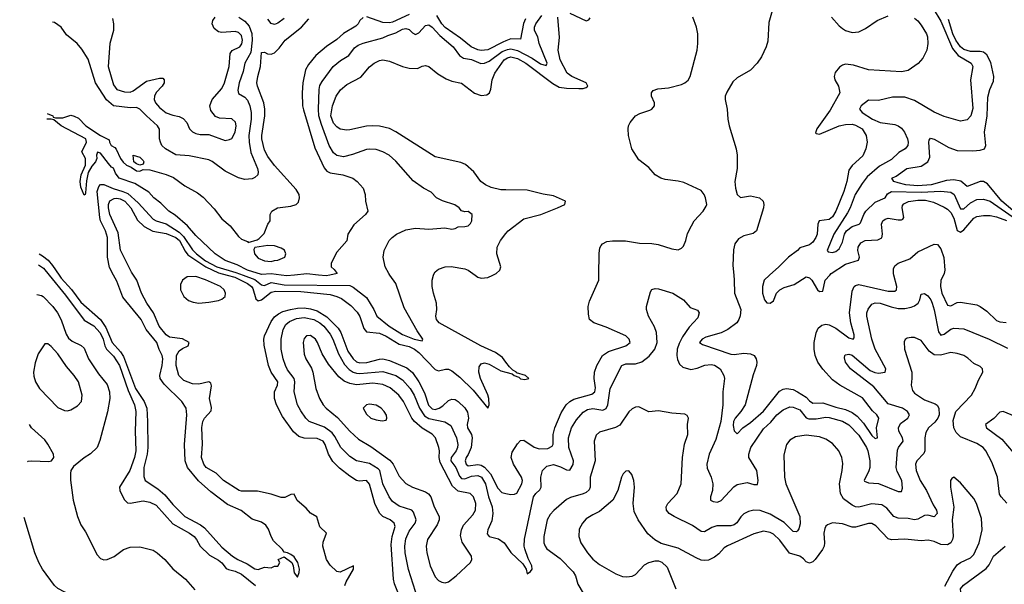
# Model space of a CAD drawing. Header units: inches. Extents: x 1682530 to 1839546, y 640742 to 791647.
# Tile 228 of 256: x 1687038 to 1693037, y 738118 to 741555. Entities that reach past the tile are written whole.
import ezdxf

# ---------------------------------------------------------------- set-up
doc = ezdxf.new("R2010")
doc.units = ezdxf.units.IN
doc.header["$MEASUREMENT"] = 0
for name, color, linetype in [('B6783', 7, 'Continuous'), ('B6784', 7, 'Continuous'), ('B6793', 7, 'Continuous'), ('B6794', 7, 'Continuous')]:
    doc.layers.add(name, color=color, linetype=linetype)

msp = doc.modelspace()

# ---------------------------------------------------------------- linework, layer by layer
at = {"layer": 'B6783', "color": 5}
for points, elevation in [([(1687216.5, 740000), (1687317.3, 739877.3), (1687430, 739725.8), (1687490, 739691.2), (1687528.7, 739648.7), (1687547, 739610), (1687555.7, 739570), (1687566.3, 739550), (1687610, 739506.7), (1687645.2, 739450), (1687698.7, 739298.7), (1687737.9, 739210), (1687744.9, 739170), (1687740.5, 739050), (1687746.2, 738930), (1687736.8, 738890), (1687708.1, 738811.9), (1687645.2, 738710), (1687647.9, 738690), (1687673.5, 738633.5), (1687694.9, 738614.9), (1687710, 738612.7), (1687790, 738625.9), (1687830, 738618.6), (1687870, 738600.5), (1687970, 738486.4), (1688072.5, 738430), (1688099.8, 738410), (1688115.9, 738390), (1688136.8, 738350), (1688194.9, 738294.9), (1688250, 738264.3), (1688268.9, 738248.9), (1688295.3, 738215.3), (1688310, 738207.4), (1688350, 738198.2), (1688390, 738178.9), (1688474.5, 738110)], 580), ([(1687277.8, 740000), (1687290, 739982.2), (1687353.7, 739913.7), (1687410, 739836.3), (1687530.3, 739730.3), (1687562.4, 739682.4), (1687600.6, 739590), (1687652.7, 739532.7), (1687670, 739505.4), (1687744.1, 739310), (1687796.2, 739230), (1687811.5, 739190), (1687817.1, 739110), (1687818.1, 738950), (1687814, 738910), (1687793.7, 738830), (1687793.8, 738773.8), (1687802, 738750), (1687878.5, 738698.5), (1687922.6, 738662.6), (1687970, 738603.4), (1688044, 738530), (1688139.5, 738479.5), (1688162.8, 738462.8), (1688270, 738343.7), (1688335.1, 738290), (1688366.6, 738270), (1688423.1, 738243.1), (1688470, 738213.2), (1688490.8, 738209.2), (1688530, 738222), (1688570, 738218), (1688590, 738228), (1688610, 738228.7), (1688622, 738250), (1688612, 738270), (1688650, 738285.2), (1688696, 738250), (1688703.6, 738230), (1688710, 738188), (1688730, 738162), (1688740.7, 738190), (1688742, 738210), (1688731.8, 738250), (1688720.4, 738270), (1688710, 738284.9), (1688690, 738299.3), (1688670, 738310.4), (1688650, 738314), (1688639.3, 738330), (1688583.7, 738383.7), (1688569.1, 738409.1), (1688554, 738454), (1688537.3, 738477.3), (1688510, 738495.5), (1688453.7, 738513.7), (1688386.5, 738566.5), (1688303.7, 738603.7), (1688201.6, 738681.6), (1688128.1, 738748.1), (1688060.5, 738830), (1688046.6, 738870), (1688042, 738970), (1688056.2, 739150), (1688051.9, 739190), (1688025.5, 739230), (1687917.1, 739337.1), (1687894.2, 739370), (1687890.6, 739390), (1687906.6, 739450), (1687909.3, 739490), (1687905.6, 739510), (1687887, 739547), (1687872.8, 739590), (1687809.2, 739669.2), (1687778.7, 739730), (1687667, 739867), (1687630, 739962.9), (1687610.2, 740000)], 560), ([(1689018, 738110), (1689026.5, 738133.5), (1689070.9, 738210), (1689072, 738230), (1688990, 738192.6), (1688970, 738196.4), (1688930, 738235.4), (1688906.5, 738270), (1688884.8, 738350), (1688886.2, 738373.8), (1688907.4, 738430), (1688867.2, 738467.2), (1688848.2, 738528.2), (1688810, 738550.2), (1688782.4, 738582.3), (1688727.8, 738627.8), (1688710, 738666.4), (1688690, 738665.6), (1688653.1, 738646.9), (1688630, 738646.2), (1688570, 738666), (1688485.6, 738685.6), (1688390, 738686), (1688375.5, 738690), (1688279.1, 738750), (1688234.2, 738794.2), (1688174.4, 738830), (1688159, 738850), (1688145, 738890), (1688150.9, 738970.9), (1688146.7, 739073.3), (1688152.6, 739110), (1688163.2, 739130), (1688204.9, 739175.1), (1688206, 739194), (1688193.4, 739250), (1688205.5, 739325.5), (1688201.6, 739341.6), (1688190, 739351.1), (1688130, 739337.4), (1688090, 739337.8), (1688038.7, 739358.7), (1688006.8, 739390), (1687990.5, 739450.5), (1687994, 739510), (1688010, 739539.5), (1688030, 739554.5), (1688063.7, 739570), (1688070.3, 739590), (1688030, 739613.1), (1687950, 739622), (1687930, 739636.3), (1687887.5, 739690), (1687853.5, 739770), (1687811.8, 739830), (1687779.8, 739890), (1687752.1, 739970), (1687731.2, 740000)], 580), ([(1688302.6, 740000), (1688347.9, 739987.9), (1688425.5, 739950), (1688450.2, 739930.2), (1688457.9, 739917.9), (1688476.1, 739856.1), (1688490, 739843.2), (1688510, 739849.9), (1688570, 739896.8), (1688597.6, 739902.4), (1688750, 739900.5), (1688930, 739881.5), (1688970.7, 739870.7), (1688997.5, 739857.5), (1689055.6, 739815.6), (1689094.8, 739774.8), (1689110, 739748.6), (1689135.1, 739675.1), (1689150, 739654), (1689230, 739647.7), (1689270, 739629.6), (1689350, 739579.9), (1689410, 739564.8), (1689443.2, 739550), (1689470, 739528.3), (1689570, 739425.8), (1689590, 739417.5), (1689631.6, 739428.4), (1689650, 739426.8), (1689670, 739417.2), (1689719.1, 739379.1), (1689800.8, 739300.8), (1689890.2, 739189.8), (1689898.4, 739210), (1689896.3, 739250), (1689890, 739272.5), (1689844.3, 739370), (1689835.7, 739410), (1689837.1, 739442.9), (1689850, 739460.5), (1689870, 739465.3), (1689898.4, 739458.4), (1689970, 739418.1), (1690000, 739409.7)], 580), ([(1688398.6, 740000), (1688470, 739974.2), (1688510, 739940.6), (1688519.2, 739939.2), (1688530, 739937.8), (1688570, 739956.3), (1688650, 739941.9), (1689050, 739936.9), (1689070, 739926.7), (1689150, 739863.8), (1689195.4, 739790), (1689214, 739750), (1689289.2, 739690), (1689370, 739638.2), (1689440.4, 739610), (1689490, 739599.3), (1689494.6, 739610), (1689460.1, 739660.1), (1689380.8, 739800.8), (1689330, 739948.4), (1689293.5, 740000)], 560), ([(1688711.1, 740000), (1688664.4, 739995.6), (1688629.8, 740000)], 540), ([(1688926.4, 740000), (1688904.8, 739995.2), (1688857.8, 740000)], 540), ([(1690000, 739470.5), (1689978.6, 739498.6), (1689936, 739530), (1689846.9, 739570), (1689592.7, 739710), (1689577.6, 739730), (1689572.4, 739750), (1689579.5, 739790), (1689578, 739830), (1689558, 739890), (1689550.3, 739930), (1689550.3, 739969.7), (1689558.5, 740000)], 580), ([(1689813, 740000), (1689830, 739988.2), (1689850, 739982.3), (1689890, 739985.8), (1689919.5, 740000)], 580), ([(1687142.9, 739882.1), (1687170, 739876.6), (1687180.5, 739870), (1687239.1, 739810), (1687268.1, 739770), (1687290, 739729), (1687320.5, 739640.5), (1687335.9, 739615.9), (1687357.9, 739597.9), (1687412.6, 739572.6), (1687430, 739556), (1687456.6, 739490), (1687518.6, 739398.6), (1687570, 739334.4), (1687585.9, 739290), (1687586.7, 739250), (1687571.8, 739168.2), (1687526.6, 738993.4), (1687510, 738950.5), (1687470, 738912.4), (1687431.2, 738888.8), (1687365.2, 738834.8), (1687350, 738810.7), (1687347.2, 738792.8), (1687348, 738752), (1687363.9, 738630), (1687389.3, 738530), (1687410, 738481), (1687437.9, 738437.9), (1687510, 738297.4), (1687530, 738274.5), (1687550, 738268.1), (1687570, 738269), (1687613.6, 738286.4), (1687670, 738330.8), (1687710, 738345), (1687770, 738346.1), (1687850, 738325.4), (1687875, 738310), (1687921.3, 738270), (1687971.3, 738211.3), (1688047.7, 738150), (1688105, 738085)], 620), ([(1689374.6, 737990), (1689321.5, 738121.5), (1689315.1, 738150), (1689300.4, 738359.6), (1689306.5, 738410), (1689324.5, 738470), (1689319.2, 738490), (1689294.5, 738510), (1689250.8, 738530.8), (1689230, 738550.2), (1689201.1, 738610), (1689170, 738727.2), (1689150.1, 738750.1), (1689105.2, 738745.2), (1689090, 738749.3), (1689050, 738776.8), (1688986, 738826), (1688945.5, 738865.5), (1688918.2, 738910), (1688899.3, 738970), (1688887.3, 738990), (1688850, 739005.9), (1688770, 739007.4), (1688738.6, 739018.6), (1688706.7, 739046.7), (1688639.3, 739139.3), (1688602.7, 739210), (1688589.3, 739250), (1688590.7, 739290), (1688608.9, 739330), (1688609.5, 739350), (1688570.6, 739410), (1688552.7, 739450), (1688526.7, 739573.3), (1688525, 739610), (1688529.5, 739630), (1688570, 739717.7), (1688590, 739745.6), (1688614.9, 739765.1), (1688641.8, 739778.2), (1688688.4, 739791.7), (1688730, 739799.5), (1688770, 739800.9), (1688810, 739795.2), (1688850, 739782.6), (1688910, 739746.1), (1688977.3, 739677.3), (1688994.6, 739650), (1689037.8, 739537.8), (1689069.1, 739490), (1689090, 739472.7), (1689110, 739466.1), (1689151.8, 739468.2), (1689230, 739489.6), (1689250, 739490.7), (1689290, 739480.7), (1689395.8, 739435.8), (1689430, 739406.7), (1689470, 739349.9), (1689503.6, 739283.6), (1689529.3, 739209.3), (1689550, 739185.6), (1689570, 739183), (1689593.2, 739190), (1689615.8, 739204.2), (1689650, 739236.8), (1689670, 739246.1), (1689690, 739243), (1689710, 739231.8), (1689750, 739191.9), (1689765.8, 739165.8), (1689772.1, 739130), (1689764.3, 739090), (1689766.7, 739070), (1689790.5, 739030.5), (1689794.5, 739010), (1689787.9, 738950), (1689770.9, 738909.1), (1689757.4, 738890), (1689751.7, 738870), (1689757.8, 738850), (1689770, 738839.9), (1689830, 738847.1), (1689850, 738843.3), (1689870, 738831.5), (1689906.7, 738790), (1689950, 738703.2), (1689976, 738676), (1690000, 738671)], 620), ([(1689463.9, 738030), (1689407.3, 738207.3), (1689386.5, 738310), (1689383.7, 738350), (1689390, 738395.4), (1689410, 738441.8), (1689447.2, 738490), (1689453.2, 738510), (1689437.2, 738557.2), (1689426.4, 738570), (1689350, 738593.6), (1689310, 738622), (1689289.5, 738650), (1689251.1, 738730), (1689231.6, 738810), (1689221.7, 738821.7), (1689170, 738852.5), (1689090.3, 738870), (1689050, 738895.4), (1688994.2, 738950), (1688958.2, 739018.2), (1688941.2, 739041.2), (1688894.2, 739074.2), (1688801.6, 739110), (1688780.9, 739130), (1688750, 739173.8), (1688730.8, 739210), (1688709.5, 739290), (1688713.9, 739350), (1688709.6, 739370), (1688670, 739424.3), (1688656.9, 739450), (1688643.1, 739490), (1688631.6, 739550), (1688631.5, 739610), (1688643.8, 739670), (1688660.2, 739699.8), (1688681.6, 739718.4), (1688724, 739736), (1688770, 739742.1), (1688829.8, 739730), (1688866.6, 739710), (1688890.7, 739690), (1688930, 739640.8), (1688946.3, 739610), (1688980.1, 739520.1), (1689016.5, 739456.5), (1689045.1, 739425.1), (1689070, 739410), (1689090, 739403.9), (1689110, 739401.9), (1689250, 739413.8), (1689330, 739389.1), (1689370, 739362), (1689417.5, 739310), (1689440.7, 739270), (1689473.1, 739190), (1689503.8, 739143.8), (1689530, 739127.3), (1689627, 739107), (1689664.5, 739084.5), (1689699.9, 739010), (1689707.8, 738970), (1689705.3, 738950), (1689696.1, 738930), (1689666.7, 738890), (1689665.2, 738870), (1689696, 738830), (1689716.8, 738776.8), (1689730, 738762.2), (1689750, 738759.7), (1689790, 738776.4), (1689830, 738780.9), (1689852.2, 738770), (1689876.5, 738730), (1689893.5, 738650), (1689915.9, 738590), (1689921.3, 738550), (1689914.8, 738505.2), (1689889.3, 738450), (1689885.4, 738425.4), (1689898.9, 738410), (1689955.7, 738395.7), (1689990, 738370.6), (1690000, 738355.7)], 640), ([(1687085.2, 738864.5), (1687090, 738867.1), (1687110, 738870.5), (1687214.8, 738865.2), (1687230.7, 738870), (1687246, 738890), (1687243.7, 738910), (1687210, 738970.4), (1687190, 738997.6), (1687110, 739070.4), (1687098.1, 739091.3)], 620), ([(1687037.7, 738026.2), (1687047.4, 738032.6), (1687070, 738035.6), (1687091, 738031), (1687150, 737996), (1687210, 737969.9), (1687242.3, 737942.3), (1687290, 737886.3), (1687330, 737861.1), (1687390, 737846.9), (1687430, 737848), (1687524.8, 737875.2), (1687551.7, 737888.3), (1687555.5, 737910), (1687539.3, 737930), (1687424.6, 737984.6), (1687376.9, 738016.9), (1687313.7, 738070), (1687270, 738093), (1687250.2, 738110), (1687177.7, 738210), (1687153.7, 738250), (1687129.3, 738310), (1687066, 738524.6)], 620)]:
    msp.add_lwpolyline(points, dxfattribs=dict(at, elevation=elevation))
for points, elevation in [([(1688110, 739991.5), (1688059.1, 739990), (1688029, 739970), (1688017.6, 739942.4), (1688017.5, 739910), (1688037.8, 739870), (1688066.5, 739846.5), (1688095.2, 739835.2), (1688130, 739830.1), (1688190, 739834.6), (1688250, 739845.4), (1688270, 739853.2), (1688290, 739871), (1688292.3, 739890), (1688283.4, 739910), (1688261.7, 739930), (1688170, 739971.9)], 620), ([(1688810, 739632.7), (1688786, 739630), (1688770, 739614), (1688763.9, 739590), (1688770, 739518.8), (1688780.7, 739490), (1688814.8, 739434.8), (1688824.7, 739410), (1688842.2, 739310), (1688864.3, 739250), (1688887.5, 739210), (1688905.4, 739190), (1688974, 739134), (1689050, 739050.2), (1689102.1, 739002.1), (1689176.8, 738956.8), (1689292.8, 738872.8), (1689313.2, 738850), (1689350, 738775.6), (1689390, 738732.4), (1689430, 738710.2), (1689510, 738680.9), (1689528.6, 738668.6), (1689543, 738650), (1689562.9, 738590), (1689593.2, 738530), (1689593.2, 738510), (1689580.4, 738479.6), (1689522.3, 738390), (1689513.7, 738350), (1689518, 738310), (1689538.4, 738230), (1689570, 738163.1), (1689590, 738141.1), (1689610, 738130.3), (1689630, 738127.4), (1689650, 738133.1), (1689697.4, 738170), (1689784.5, 738250), (1689792.3, 738270), (1689789.6, 738290), (1689734.2, 738374.2), (1689724.4, 738415.6), (1689728.9, 738450), (1689741.6, 738478.4), (1689798.4, 738541.6), (1689815.3, 738570), (1689816.3, 738610), (1689803.1, 738650), (1689782.9, 738670), (1689710, 738685.5), (1689675.6, 738715.6), (1689599, 738859), (1689593.3, 738890), (1689595.8, 738930), (1689592.4, 738950), (1689571.9, 739010), (1689551.7, 739031.7), (1689490, 739068.4), (1689442.5, 739110), (1689427, 739130), (1689377.1, 739230), (1689347.1, 739270), (1689294.1, 739314.1), (1689250, 739333.5), (1689190, 739341.8), (1689090, 739333.3), (1689050, 739340.4), (1689014.9, 739354.9), (1688981.5, 739381.5), (1688918.5, 739458.5), (1688881.4, 739521.4), (1688852.9, 739590), (1688839.8, 739610)], 660), ([(1687190, 739582), (1687150, 739521.2), (1687132.8, 739467.3), (1687122.2, 739410), (1687124.2, 739384.2), (1687134, 739350), (1687157.4, 739310), (1687270, 739194), (1687310, 739175.3), (1687330, 739173.7), (1687350, 739179.5), (1687390, 739204.4), (1687413.3, 739230), (1687418.3, 739270), (1687395.3, 739350), (1687370, 739389.6), (1687323.2, 739443.2), (1687270, 739520.7), (1687230, 739566), (1687210, 739581.2)], 640), ([(1689170, 739213.7), (1689151.3, 739210), (1689130.7, 739190), (1689150, 739153.4), (1689177.3, 739130), (1689210, 739118.7), (1689246.3, 739113.7), (1689270, 739118), (1689274, 739130), (1689271.6, 739148.4), (1689258.7, 739170), (1689240.5, 739190), (1689210, 739209.6)], 680)]:
    msp.add_lwpolyline(points, close=True, dxfattribs=dict(at, elevation=elevation))
at = {"layer": 'B6784', "color": 5}
for points, elevation in [([(1687205.3, 740983.7), (1687238.8, 740970), (1687241.4, 740961.4), (1687256.8, 740956.8), (1687301.3, 740958.7), (1687350, 740973.4), (1687370, 740967.4), (1687395.3, 740955.2), (1687441.6, 740910), (1687530, 740850.6), (1687583.6, 740823.6), (1687584, 740810), (1687594.8, 740790), (1687617.3, 740777.3), (1687626.4, 740766.4), (1687652, 740710), (1687667.7, 740687.7), (1687689.4, 740669.4), (1687717.2, 740657.2), (1687750, 740634.9), (1687770, 740633.4), (1687790, 740643.8), (1687830, 740640.2), (1687930, 740611.9), (1687974, 740594), (1688044.5, 740544.5), (1688121.5, 740501.5), (1688155.2, 740475.2), (1688222.8, 740402.8), (1688270, 740343.6), (1688320.6, 740300.6), (1688370, 740235.8), (1688390, 740218.7), (1688425.2, 740205.2), (1688430, 740198), (1688484.7, 740215.3), (1688497.7, 740222.3), (1688526.7, 740253.3), (1688549.6, 740310.4), (1688564, 740330), (1688564, 740370), (1688574, 740390), (1688608.7, 740410), (1688690, 740420.2), (1688722, 740430), (1688736.6, 740443.4), (1688743.5, 740470), (1688740.6, 740490), (1688722.4, 740522.4), (1688590, 740667.8), (1688550, 740721.6), (1688530, 740761.2), (1688512.6, 740830), (1688512.2, 740850), (1688530.6, 740969.4), (1688531.3, 741010), (1688524.2, 741050), (1688485.6, 741150), (1688482.2, 741170), (1688488, 741210), (1688504.7, 741270), (1688510, 741354.4), (1688530, 741357.2), (1688547.9, 741347.9), (1688570, 741344.6), (1688590, 741353.5), (1688618.9, 741381.1), (1688656.1, 741430), (1688754.8, 741510), (1688799.2, 741560.8)], 540), ([(1688372.4, 741570), (1688410, 741547.1), (1688436.6, 741516.6), (1688451.8, 741471.8), (1688453.8, 741430), (1688445.5, 741354.5), (1688409.6, 741290.4), (1688400.3, 741239.7), (1688374.4, 741170), (1688366.5, 741126.5), (1688370, 741106.4), (1688410, 741082.8), (1688425.7, 741065.6), (1688439.3, 741030), (1688447.7, 740990), (1688448.3, 740950), (1688433.6, 740850), (1688434.9, 740810), (1688445.9, 740745.9), (1688486.4, 740650), (1688491.4, 740628.6), (1688488.3, 740610), (1688470, 740594), (1688453.4, 740586.6), (1688410, 740582.3), (1688370, 740591.6), (1688290, 740633.3), (1688210, 740692.6), (1688190, 740701.9), (1688070, 740725.8), (1687990, 740732.2), (1687927.1, 740770), (1687904.3, 740790), (1687894.9, 740810), (1687890.5, 740830), (1687889.6, 740889.6), (1687878, 740910), (1687809.4, 740969.4), (1687770, 741011), (1687750, 741020.1), (1687710, 741018.7), (1687610, 741030.9), (1687566.7, 741066.7), (1687500.5, 741170), (1687454.7, 741314.7), (1687415.6, 741375.6), (1687387.6, 741410), (1687323.7, 741463.7), (1687290, 741510.2), (1687250, 741537.8), (1687236.9, 741540.8)], 560), ([(1687603.3, 741563.3), (1687610.1, 741530), (1687609.1, 741490), (1687586.7, 741410), (1687576, 741270), (1687610, 741159.3), (1687630, 741130.3), (1687675.5, 741115.5), (1687710, 741114.8), (1687730, 741122.9), (1687810, 741180.4), (1687890, 741199.7), (1687910, 741198.7), (1687918.7, 741190), (1687917.8, 741170), (1687906.7, 741150), (1687870, 741111.8), (1687859.5, 741090), (1687857.9, 741070), (1687864.6, 741050), (1687890, 741019.7), (1687930, 740988.8), (1687970, 740973.4), (1688010, 740965.2), (1688033.9, 740953.9), (1688055.8, 740930), (1688073, 740890), (1688090, 740873), (1688110, 740862.4), (1688137, 740857), (1688190, 740855.3), (1688290, 740819.5), (1688315.2, 740824.8), (1688330, 740832.7), (1688350, 740870.6), (1688357.3, 740910), (1688352.3, 740932.3), (1688330, 740951.6), (1688254.9, 740954.9), (1688230, 740966), (1688203.3, 741003.3), (1688196.8, 741030), (1688210.8, 741070), (1688270, 741137.2), (1688285.6, 741170), (1688314.8, 741270), (1688319.1, 741350), (1688333, 741367), (1688378.3, 741390), (1688391.2, 741408.8), (1688395.6, 741430), (1688390, 741458.7), (1688370, 741477.7), (1688350, 741482.4), (1688270, 741477.8), (1688250, 741481.6), (1688222.5, 741502.5), (1688209.9, 741530), (1688214.3, 741550), (1688228.7, 741570)], 580), ([(1688650, 741561.6), (1688610, 741534.7), (1688590, 741526.7), (1688570, 741532.6), (1688550, 741558.5)], 560), ([(1689130, 741568.2), (1689109.5, 741550.5), (1689100.1, 741530), (1689085.3, 741514.7), (1689010, 741471), (1688970, 741434.9), (1688907.7, 741392.3), (1688842.2, 741337.8), (1688797.7, 741282.3), (1688779.4, 741250), (1688763.5, 741170), (1688759.3, 741110), (1688761.3, 741030), (1688766, 741006), (1688835.2, 740775.2), (1688893, 740653), (1688910, 740632.1), (1688930, 740622.7), (1689006, 740610), (1689066.8, 740590), (1689094, 740570), (1689130.4, 740530.4), (1689142.8, 740490), (1689144.7, 740450), (1689158, 740390), (1689144.7, 740370), (1689074.4, 740305.6), (1689038, 740250), (1689030, 740208), (1688970, 740139), (1688944, 740090), (1688934.8, 740070), (1688934.8, 740050), (1688954, 740034), (1688972, 740010), (1688926.4, 740000)], 540), ([(1689410, 741586.9), (1689310, 741540.5), (1689290, 741535.2), (1689250, 741537.9), (1689151.8, 741571.8)], 540), ([(1690000, 741426.3), (1689980.9, 741419.1), (1689890, 741372.6), (1689850, 741367.7), (1689830, 741372.2), (1689788.7, 741390), (1689723.4, 741443.4), (1689630, 741507.6), (1689610.5, 741530), (1689580, 741580)], 540), ([(1689293.5, 740000), (1689286.4, 740010), (1689264.3, 740050), (1689252.1, 740110), (1689258.5, 740150), (1689289.5, 740210), (1689306.6, 740230), (1689334, 740250), (1689390, 740276.7), (1689450, 740286.2), (1689530, 740280.5), (1689627.7, 740287.7), (1689670, 740280.5), (1689690, 740283.7), (1689710, 740293.3), (1689750, 740295.3), (1689770, 740301), (1689785.1, 740314.9), (1689792, 740330), (1689794.4, 740370), (1689770, 740387.2), (1689750, 740386.3), (1689730, 740392), (1689714.6, 740410), (1689688.1, 740428.1), (1689613.3, 740453.3), (1689577.8, 740470), (1689545.6, 740505.6), (1689498, 740530), (1689434.1, 740574.1), (1689330, 740694.9), (1689288.2, 740730), (1689250, 740750.2), (1689210, 740764.4), (1689167.1, 740767.1), (1689150, 740765), (1689066.2, 740733.8), (1689010, 740721.2), (1688970, 740728.2), (1688950, 740743.8), (1688923.1, 740790), (1688876.4, 740916.4), (1688861.3, 740970), (1688857.7, 741010), (1688861.5, 741130), (1688866.4, 741153.6), (1688880.3, 741179.7), (1688948.4, 741270), (1688993.2, 741306.8), (1689043.3, 741336.7), (1689077.1, 741382.9), (1689099.6, 741400.4), (1689130, 741412.7), (1689250, 741444.1), (1689280.3, 741459.7), (1689330, 741474.5), (1689370, 741496.7), (1689390, 741501.5), (1689410, 741495.1), (1689430, 741474.3), (1689450, 741464.7), (1689470, 741475.7), (1689510, 741519.5), (1689530, 741524.3), (1689550, 741510.4), (1689598.5, 741458.5), (1689677.9, 741390), (1689717, 741337), (1689740.9, 741320.9), (1689790, 741312.4), (1689848.3, 741288.3), (1689870, 741290.6), (1689897.1, 741302.9), (1689978, 741362), (1690000, 741370.6)], 560), ([(1690000, 740519.7), (1689970, 740520.2), (1689910, 740534.3), (1689876.3, 740550), (1689847.7, 740570), (1689804.9, 740630), (1689754.2, 740674.2), (1689725.5, 740685.5), (1689570, 740720.8), (1689330, 740873.2), (1689290, 740892.3), (1689230, 740906.1), (1689190, 740909.5), (1689150, 740906), (1689050, 740884.6), (1689030, 740882.7), (1688990, 740889.2), (1688970, 740902.6), (1688950, 740926.2), (1688933.1, 740970), (1688943, 741030), (1688966, 741090), (1688991.5, 741128.5), (1689030, 741160.2), (1689115.3, 741204.7), (1689170, 741267.7), (1689198.3, 741290), (1689230, 741306.2), (1689250, 741310.7), (1689290, 741303.5), (1689370, 741269.8), (1689410, 741259.3), (1689462.3, 741257.7), (1689490, 741271.6), (1689510, 741275.6), (1689530, 741269.6), (1689585.9, 741225.9), (1689635.3, 741195.3), (1689670, 741181), (1689730, 741168), (1689808.3, 741108.3), (1689850, 741093.2), (1689883, 741097), (1689899.1, 741110), (1689907.6, 741132.4), (1689916.6, 741190), (1689931.8, 741230), (1689990, 741309.9), (1690000, 741316.4)], 580), ([(1688629.8, 740000), (1688570, 740007.6), (1688510, 740003.8), (1688425.2, 740030), (1688363.7, 740063.7), (1688289.7, 740090), (1688227.8, 740130), (1688110, 740240.5), (1688059.9, 740299.9), (1687984.2, 740364.2), (1687946, 740390), (1687897.8, 740437.8), (1687855.1, 740470), (1687825.1, 740505.1), (1687738.4, 740558.4), (1687644, 740590), (1687620.9, 740620.9), (1687610, 740652.3), (1687598, 740658), (1687578.9, 740678.9), (1687530, 740742.9), (1687511.3, 740748.7), (1687505.3, 740730), (1687507, 740710), (1687499.5, 740690), (1687477.2, 740662.8), (1687455, 740625), (1687444.8, 740575.2), (1687439, 740501), (1687436, 740490), (1687430, 740486.6), (1687410, 740535.3), (1687405.4, 740570), (1687411.6, 740610), (1687439.1, 740670), (1687438.9, 740710), (1687416.3, 740750), (1687443.9, 740810), (1687439.7, 740830), (1687289.8, 740909.8), (1687246, 740946), (1687229.7, 740949.7), (1687203.4, 740948.9)], 540), ([(1687610.2, 740000), (1687585.7, 740045.7), (1687572.3, 740110), (1687572.7, 740230), (1687559.9, 740270), (1687529.7, 740329.7), (1687525.2, 740350), (1687509.8, 740510), (1687520, 740540), (1687530, 740551.6), (1687550, 740551.9), (1687606.7, 740526.7), (1687665.2, 740510), (1687696.3, 740496.3), (1687760.4, 740440.4), (1687850, 740341.6), (1687870.2, 740330.2), (1687930, 740311.7), (1688010, 740261.7), (1688036.1, 740236.1), (1688090, 740154.7), (1688114.8, 740130), (1688170, 740087.7), (1688239.3, 740050), (1688355.6, 740015.6), (1688398.6, 740000)], 560), ([(1687731.2, 740000), (1687718.4, 740018.4), (1687651.5, 740151.5), (1687636.7, 740256.7), (1687587, 740370), (1687578.6, 740410), (1687579.3, 740430), (1687587.8, 740452.2), (1687612.6, 740467.4), (1687630, 740469), (1687650, 740464), (1687678.4, 740450), (1687715.1, 740410), (1687755.7, 740335.7), (1687795.8, 740295.8), (1687848.2, 740268.2), (1687930, 740252.9), (1687990, 740228.7), (1688010.8, 740210), (1688045.6, 740145.6), (1688063.1, 740123.1), (1688171.2, 740050), (1688250, 740014.1), (1688302.6, 740000)], 580), ([(1689919.5, 740000), (1689940.4, 740010), (1689962.4, 740030), (1689968.5, 740050), (1689945.3, 740130), (1689946.7, 740170), (1689967.6, 740210), (1690000, 740252.6)], 580), ([(1687156.9, 740129.3), (1687176.9, 740116.9), (1687210.3, 740090.3), (1687238, 740058), (1687277.8, 740000)], 560), ([(1687153.1, 740062.6), (1687182, 740042), (1687216.5, 740000)], 580), ([(1689558.5, 740000), (1689558.9, 740001.1), (1689570, 740020.9), (1689590, 740035.6), (1689630.2, 740049.8), (1689667, 740053), (1689750, 740038.9), (1689770, 740029.8), (1689813, 740000)], 580), ([(1688857.8, 740000), (1688787.2, 740007.2), (1688711.1, 740000)], 540)]:
    msp.add_lwpolyline(points, dxfattribs=dict(at, elevation=elevation))
at = {"layer": 'B6784', "color": 5, "elevation": 540}
for points in [[(1687770, 740669.3), (1687750, 740677.2), (1687734, 740690), (1687729, 740731), (1687770, 740718.4), (1687790, 740698.8), (1687793.7, 740690), (1687790, 740675.3)], [(1688550, 740181.2), (1688470, 740168), (1688464.5, 740155.5), (1688468.5, 740130), (1688490, 740103.7), (1688530, 740086.3), (1688570, 740083.7), (1688590, 740088.7), (1688610, 740090.7), (1688653.2, 740110), (1688659, 740130), (1688652.1, 740152.1), (1688630, 740165.2), (1688590, 740179)]]:
    msp.add_lwpolyline(points, close=True, dxfattribs=at)
at = {"layer": 'B6793', "color": 5}
for points, elevation in [([(1690000, 738671), (1690030, 738664.7), (1690053.4, 738666.6), (1690066.1, 738673.9), (1690096.6, 738730), (1690101.9, 738750), (1690095.5, 738770), (1690046.1, 738850), (1690031.8, 738890), (1690037.4, 738922.6), (1690070, 738974), (1690090, 738994), (1690110, 738995.1), (1690172.8, 738952.8), (1690202, 738942), (1690254.9, 738945.1), (1690281.9, 738958.1), (1690289, 738971), (1690287.9, 739030), (1690297.7, 739070), (1690337.5, 739162.5), (1690368.1, 739210), (1690389.3, 739230.7), (1690414.7, 739245.3), (1690524.6, 739275.4), (1690541.4, 739290), (1690545.8, 739314.2), (1690537.7, 739370), (1690540.8, 739410), (1690554.6, 739450), (1690588.9, 739510), (1690624.6, 739535.4), (1690730.4, 739570), (1690756.9, 739590), (1690750.2, 739610), (1690730, 739630.2), (1690610, 739684.3), (1690535.5, 739710), (1690510, 739731), (1690503, 739763), (1690501.5, 739810), (1690510, 739842.7), (1690566.3, 739970), (1690566.7, 740000)], 620), ([(1691388.5, 740000), (1691391.7, 739970), (1691393.1, 739890), (1691430.4, 739790), (1691428.2, 739751.8), (1691419.5, 739730), (1691406.3, 739710), (1691352.7, 739670), (1691310.9, 739649.1), (1691218.4, 739621.6), (1691196, 739610), (1691180.4, 739590), (1691196.9, 739576.9), (1691370, 739518.5), (1691390, 739516.1), (1691450, 739525.8), (1691490, 739520.9), (1691512.5, 739510), (1691525.2, 739490), (1691529.3, 739470), (1691526.9, 739450), (1691505.8, 739394.2), (1691457.3, 739210), (1691431.9, 739170), (1691397.4, 739130), (1691387.2, 739110), (1691384.6, 739084.6), (1691390, 739051.8), (1691410, 739035.1), (1691443.2, 739070), (1691490, 739102.8), (1691570, 739172.1), (1691667, 739293), (1691690, 739306.3), (1691710, 739310.3), (1691750, 739303.1), (1691777, 739290), (1691830, 739256.6), (1691850, 739234.5), (1691870, 739220.7), (1691930, 739222.1), (1692010, 739196), (1692070, 739182.1), (1692110, 739163.9), (1692140.7, 739140.7), (1692179.3, 739099.3), (1692230, 739023.9), (1692250, 739005.3), (1692264.9, 739010), (1692258.8, 739070), (1692273, 739130), (1692260.6, 739150), (1692234.5, 739174.5), (1692172.9, 739252.9), (1692034.2, 739330), (1691990, 739362.3), (1691930, 739426.9), (1691900.9, 739470), (1691884.2, 739510), (1691878.1, 739550), (1691878.5, 739590), (1691890.1, 739649.9), (1691903.4, 739676.6), (1691924.6, 739695.4), (1691950, 739701.6), (1691970, 739698.6), (1692010, 739677.6), (1692090, 739617.6), (1692114.9, 739610), (1692122.4, 739617.6), (1692122.9, 739637.1), (1692102.5, 739710), (1692093.3, 739770), (1692110, 739902.7), (1692121.7, 739930), (1692130, 739937), (1692150, 739942.3), (1692330, 739903.3), (1692370, 739901.7), (1692379.8, 739910), (1692381, 739930), (1692364.2, 740000)], 620), ([(1691607, 740000), (1691573.2, 739970), (1691562.9, 739930), (1691564, 739890), (1691575.3, 739850), (1691590, 739831.9), (1691610, 739828.9), (1691630, 739844.1), (1691648.9, 739890), (1691669.4, 739910.6), (1691695.7, 739924.3), (1691756.1, 739943.9), (1691830, 739990.3), (1691850, 739983.9), (1691863.2, 739970), (1691899.1, 739910), (1691910, 739900.8), (1691930, 739902), (1691945.9, 739970), (1691973.4, 740000)], 580), ([(1692666.1, 740000), (1692650.8, 739969.2), (1692647.2, 739930), (1692655.3, 739890), (1692690, 739818.2), (1692710, 739813.6), (1692750, 739832.9), (1692770, 739836.3), (1692870, 739818.7), (1692890, 739809.8), (1692930, 739781.1), (1692990, 739723.6), (1693010, 739715.9), (1693047.3, 739712.7)], 620), ([(1690000, 738355.7), (1690030, 738311.3), (1690102.8, 738242.8), (1690123, 738210), (1690130, 738181.2), (1690150, 738195.1), (1690159.5, 738210), (1690158.3, 738230), (1690134.7, 738274.7), (1690114.8, 738334.8), (1690110.9, 738350.9), (1690113.3, 738393.3), (1690167.3, 738650), (1690181.6, 738670), (1690207, 738693), (1690215.5, 738710), (1690212.5, 738770), (1690222.2, 738810), (1690250, 738836.5), (1690290, 738846.6), (1690333.4, 738833.4), (1690370, 738814.2), (1690390, 738813), (1690410, 738846.6), (1690412.4, 738870), (1690382.5, 738950), (1690381.6, 739010), (1690400.1, 739070), (1690430, 739119.4), (1690470, 739166.3), (1690498.1, 739181.9), (1690530, 739188.8), (1690590, 739178.9), (1690610, 739188), (1690621.2, 739210), (1690636.3, 739310), (1690707.2, 739450), (1690730, 739461.1), (1690790, 739460.6), (1690828.3, 739471.7), (1690873.4, 739506.6), (1690908.1, 739550), (1690922.4, 739590), (1690918.6, 739650), (1690905.3, 739685.3), (1690868.7, 739750), (1690857, 739790), (1690857, 739810), (1690881.7, 739898.3), (1690890, 739913.2), (1690910, 739918.4), (1690930, 739916.3), (1691017.2, 739890), (1691082.7, 739850), (1691123.6, 739803.6), (1691167, 739787), (1691178, 739770), (1691170, 739740.7), (1691116.8, 739683.2), (1691075.4, 739624.6), (1691055.3, 739584.7), (1691043.6, 739550), (1691041.2, 739510), (1691045.6, 739485.6), (1691058.3, 739458.3), (1691079, 739439), (1691126.7, 739426.7), (1691165.5, 739434.5), (1691212.7, 739452.7), (1691250, 739455.4), (1691270, 739451.4), (1691305.4, 739430), (1691328.7, 739390), (1691331.9, 739370), (1691322.6, 739290), (1691321.3, 739210), (1691309.4, 739110), (1691279.4, 739000.6), (1691237.5, 738910), (1691225, 738850), (1691225.8, 738825.8), (1691251.4, 738770), (1691260.2, 738730), (1691257.8, 738690), (1691245.6, 738650), (1691246.6, 738630), (1691262.1, 738622.1), (1691290, 738618.6), (1691312.2, 738627.8), (1691388.7, 738711.3), (1691410, 738725.5), (1691470, 738737.7), (1691510, 738726.4), (1691533.4, 738726.6), (1691538, 738750), (1691529.2, 738810), (1691480.2, 738890), (1691479.4, 738910), (1691491.5, 738950), (1691570, 739064.1), (1691614.6, 739105.4), (1691650, 739149.1), (1691690, 739181), (1691730, 739198), (1691750, 739197), (1691790, 739179.2), (1691830, 739131.5), (1691845.3, 739125.3), (1691890, 739125.1), (1691950, 739136.1), (1691970, 739133.7), (1692050, 739110.4), (1692090, 739088.7), (1692150, 739025.4), (1692197, 738950), (1692205, 738930), (1692217.6, 738870), (1692217.7, 738830), (1692211.7, 738808.3), (1692183.5, 738750), (1692185.6, 738745.6), (1692210, 738735.2), (1692270.9, 738730.9), (1692390, 738682.4), (1692410, 738682.9), (1692415.8, 738704.2), (1692412.5, 738750), (1692383.8, 738803.8), (1692376.9, 738830), (1692386.3, 738933.7), (1692392.1, 738950), (1692419.8, 738990), (1692417.1, 739010), (1692393.5, 739050), (1692391.9, 739070), (1692403.7, 739096.3), (1692448.2, 739130), (1692459.3, 739150), (1692447, 739170), (1692415.4, 739190), (1692330, 739216.8), (1692241, 739321), (1692100.3, 739430), (1692068.9, 739470), (1692062.9, 739497.1), (1692064.4, 739510), (1692070, 739515.1), (1692090, 739518.5), (1692110, 739513.7), (1692219.6, 739419.6), (1692247.2, 739407.2), (1692270, 739402.9), (1692311.5, 739408.5), (1692314.7, 739430), (1692249.6, 739550), (1692230.2, 739609.8), (1692199.8, 739750), (1692199.8, 739770), (1692206.7, 739793.3), (1692230, 739823.5), (1692250, 739832.5), (1692279.5, 739830), (1692346.4, 739806.4), (1692390, 739796.5), (1692430, 739797.4), (1692470, 739806.1), (1692490, 739813.4), (1692511, 739829), (1692522.2, 739850), (1692530, 739884), (1692550, 739888.2), (1692570, 739875.1), (1692590, 739849.8), (1692598.1, 739830), (1692610, 739789.6), (1692635.2, 739655.2), (1692650, 739634.6), (1692670, 739640.9), (1692710, 739672.1), (1692730, 739678), (1692790, 739673.8), (1692944.2, 739610), (1693055.9, 739555.9)], 640), ([(1693052.3, 738612.3), (1693016.7, 738650), (1693007.6, 738667.6), (1692994.7, 738770), (1692961.2, 738861.2), (1692925, 738930), (1692907.8, 738950), (1692870, 738975.4), (1692770, 739015.5), (1692742.5, 739042.5), (1692729.9, 739070), (1692725.1, 739114.9), (1692741.4, 739170), (1692836.8, 739270), (1692859.8, 739310), (1692879.1, 739360.9), (1692905.6, 739410), (1692904.5, 739430), (1692890, 739444.5), (1692850, 739463.1), (1692815, 739495), (1692789.6, 739510), (1692750, 739522.6), (1692710, 739528.3), (1692647.4, 739512.6), (1692610, 739514.5), (1692578.3, 739538.3), (1692530, 739602), (1692490, 739619.7), (1692470, 739621.1), (1692444.2, 739615.8), (1692432, 739608), (1692426, 739594), (1692427.9, 739550), (1692472.7, 739410), (1692474.2, 739370), (1692469.2, 739330), (1692477.4, 739297.4), (1692490, 739282), (1692550, 739241.5), (1692616.4, 739216.4), (1692628, 739208), (1692637.8, 739190), (1692639.7, 739150), (1692632.3, 739130), (1692614.3, 739105.7), (1692574.7, 739070), (1692558.1, 739041.9), (1692551.8, 739010), (1692552.1, 738930), (1692546.3, 738913.7), (1692503.9, 738870), (1692495.6, 738850), (1692500.6, 738810), (1692523.5, 738750), (1692563.3, 738690), (1692602.7, 738602.7), (1692624.1, 738570), (1692627.9, 738550), (1692610, 738529), (1692570, 738538), (1692550, 738537.5), (1692510, 738514.8), (1692490, 738511.3), (1692450, 738518.5), (1692390, 738520.7), (1692363.7, 738530), (1692321.9, 738581.9), (1692290, 738601.9), (1692230, 738608.6), (1692150, 738587.4), (1692130, 738589.2), (1692110, 738599.1), (1692057.9, 738637.9), (1692038.3, 738670), (1692032.6, 738730), (1692049.8, 738810), (1692053.2, 738853.2), (1692046.9, 738890), (1692027.8, 738930), (1691990, 738974.7), (1691950, 739002.3), (1691910, 739015.5), (1691830, 739026.4), (1691763.8, 739016.2), (1691730, 738996.2), (1691710, 738969.2), (1691692.8, 738907.2), (1691697.6, 738770), (1691704.7, 738730), (1691791.2, 738530), (1691793.3, 738486.7), (1691785.2, 738454.8), (1691777.1, 738442.9), (1691770, 738436.9), (1691750, 738440.3), (1691694.8, 738494.8), (1691610, 738544.6), (1691550, 738566.5), (1691510.9, 738569.1), (1691477.7, 738562.3), (1691450, 738546.8), (1691431.2, 738528.8), (1691406.7, 738493.3), (1691390, 738480.5), (1691370, 738475), (1691285.1, 738474.9), (1691255.3, 738464.7), (1691210, 738437.3), (1691190, 738439.8), (1691137.1, 738477.1), (1691025.7, 738530), (1690994, 738550), (1690977.7, 738570), (1690977.2, 738590), (1690987.4, 738610), (1691042.7, 738670), (1691067.8, 738730), (1691076.5, 738890), (1691088.9, 738971.1), (1691108.3, 739030), (1691107.1, 739090), (1691113, 739130), (1691105.4, 739145.4), (1691090, 739154), (1691010, 739160.7), (1690930, 739174.7), (1690870, 739167.8), (1690810, 739198.7), (1690790, 739195.6), (1690770, 739186), (1690750, 739167.8), (1690693.3, 739086.7), (1690667.7, 739072.3), (1690570, 739044.8), (1690550, 739025.6), (1690536.9, 738990), (1690544.3, 738870), (1690513.4, 738770), (1690512.6, 738710), (1690506.5, 738693.5), (1690490, 738677.9), (1690470, 738668.1), (1690394, 738646), (1690370, 738634.8), (1690292, 738568), (1690270, 738544), (1690252, 738510), (1690230.2, 738410), (1690232.1, 738370), (1690238.6, 738350), (1690250, 738334.6), (1690330, 738275.8), (1690410, 738193.2), (1690423.2, 738170), (1690438.3, 738118.3), (1690470, 738064.7)], 660), ([(1690000, 739409.7), (1690038.8, 739398.8), (1690049.7, 739390), (1690079.6, 739379.6), (1690090, 739369.4), (1690115, 739365), (1690140.7, 739370), (1690120.4, 739390), (1690064.6, 739404.6), (1690063.7, 739410), (1690042.2, 739422.2), (1690021.8, 739441.8), (1690000, 739470.5)], 580), ([(1693128, 739130), (1693029.7, 739170.3), (1693010, 739166), (1692972.4, 739127.6), (1692922.9, 739090), (1692928.2, 739070), (1693021.5, 739001.5), (1693090, 738920.7)], 640), ([(1692674.2, 738105.8), (1692722.9, 738197.1), (1692750, 738237.4), (1692770, 738251.6), (1692830, 738279.7), (1692850, 738300.2), (1692883.1, 738370), (1692901.8, 738450), (1692897.7, 738517.7), (1692867.1, 738610), (1692850, 738639.6), (1692770, 738736.2), (1692730, 738769.4), (1692717.5, 738762.5), (1692709.1, 738750.9), (1692708, 738710), (1692728.3, 738588.3), (1692718.8, 738510), (1692724.6, 738410), (1692721, 738390), (1692710.1, 738369.9), (1692690, 738358), (1692650, 738360.9), (1692610, 738378.8), (1692572.8, 738387.2), (1692530, 738382), (1692430, 738393.6), (1692348.6, 738388.6), (1692330, 738395.6), (1692254.3, 738474.3), (1692230, 738488.2), (1692209, 738489), (1692130, 738466), (1692110, 738465.3), (1692050, 738486.9), (1691990, 738492.8), (1691959, 738481), (1691948.6, 738471.4), (1691942.6, 738457.4), (1691936.8, 738430), (1691941, 738370), (1691938.5, 738350), (1691929.2, 738330.8), (1691885, 738270), (1691870, 738255), (1691850, 738245.8), (1691830, 738255.7), (1691813.8, 738273.8), (1691790, 738289.9), (1691728.4, 738308.4), (1691670, 738386.9), (1691630, 738422.4), (1691610, 738433.7), (1691570, 738441.5), (1691510, 738426.1), (1691350, 738353), (1691330, 738339.8), (1691296.4, 738303.6), (1691270, 738283.2), (1691234.2, 738265.8), (1691210, 738263), (1691190, 738265.9), (1691158.8, 738278.8), (1691050, 738338.3), (1690946.2, 738366.2), (1690907.9, 738387.9), (1690865.8, 738425.8), (1690806.3, 738510), (1690781.8, 738561.8), (1690776.4, 738610), (1690784.5, 738710), (1690779.5, 738750), (1690767.5, 738787.5), (1690750, 738809.2), (1690730, 738806), (1690714, 738790), (1690703.8, 738770), (1690682.4, 738690), (1690652, 738630), (1690570, 738561.1), (1690530, 738542), (1690490, 738515.8), (1690465.8, 738490), (1690447.2, 738452.8), (1690444.2, 738410), (1690457.2, 738370), (1690496.5, 738310), (1690530, 738270.2), (1690570, 738238), (1690670, 738182.6), (1690710, 738166.4), (1690735.9, 738164.1), (1690770, 738168), (1690790, 738178), (1690843.6, 738236.4), (1690870, 738250.4), (1690910, 738260.5), (1690930, 738260.5), (1690950, 738253), (1690983.4, 738223.4), (1691035, 738090)], 680), ([(1693087.6, 737830), (1693030, 737845), (1692970, 737841.9), (1692926.6, 737846.7), (1692850, 737842.2), (1692828.6, 737848.6), (1692794.8, 737870), (1692776.8, 737890), (1692779.1, 737910), (1692823.4, 737950), (1692839.6, 737970), (1692846.8, 737990), (1692839.2, 738010), (1692786.5, 738050), (1692771.2, 738070), (1692769.1, 738090), (1692787.1, 738112.9), (1692925.5, 738214.5), (1692943.6, 738236.4), (1692970, 738290.2), (1693042.2, 738350)], 660)]:
    msp.add_lwpolyline(points, dxfattribs=dict(at, elevation=elevation))
at = {"layer": 'B6794', "color": 5}
for points, elevation in [([(1690390, 741595.3), (1690490, 741549), (1690505.6, 741554.4), (1690512.6, 741567.4)], 580), ([(1691622.3, 741610), (1691602.9, 741537.1), (1691595.6, 741424.4), (1691586, 741390), (1691557, 741330), (1691530.7, 741290), (1691490, 741248.2), (1691410, 741201.1), (1691382.5, 741177.5), (1691345.5, 741114.5), (1691336.3, 741090), (1691335.1, 741070), (1691347.6, 741010), (1691351.6, 740950), (1691359.6, 740910), (1691403, 740770), (1691409.7, 740730), (1691409.7, 740650), (1691395.8, 740570), (1691398, 740530), (1691409.6, 740490), (1691430, 740473.6), (1691490, 740483.5), (1691545.2, 740470), (1691567, 740450), (1691571.5, 740430), (1691569.7, 740410), (1691527, 740270), (1691507, 740253), (1691450, 740239.3), (1691418, 740222), (1691395.6, 740190), (1691386.2, 740153.8), (1691382.2, 740057.8), (1691388.5, 740000)], 620), ([(1692603.2, 741623.2), (1692650, 741546.9), (1692720.4, 741380.4), (1692756.2, 741336.2), (1692835.1, 741290), (1692844.2, 741270), (1692829.7, 741190), (1692845.9, 741014.1), (1692832.2, 740970), (1692810, 740944.9), (1692770, 740938), (1692670, 740964.9), (1692610, 740992), (1692490, 741063.7), (1692430, 741082.6), (1692356.1, 741083.9), (1692270, 741064.1), (1692210, 741064.9), (1692164.4, 741030), (1692154.7, 741010), (1692169.8, 740990), (1692234.4, 740950), (1692280.5, 740930), (1692370, 740917.4), (1692389.8, 740910), (1692410, 740894.9), (1692428.4, 740870), (1692447.1, 740830), (1692451.6, 740810), (1692449.8, 740790), (1692432.8, 740770), (1692393.5, 740746.5), (1692350, 740704.7), (1692276.7, 740663.3), (1692201.7, 740598.3), (1692170, 740558.4), (1692127.1, 740490), (1692097.7, 740410), (1692081.3, 740378.7), (1691997.6, 740250), (1691957.2, 740150), (1691962.9, 740142.9), (1691990, 740137.6), (1692010, 740143.5), (1692030, 740161.1), (1692050, 740201.1), (1692064, 740250), (1692075.9, 740270), (1692110, 740296.2), (1692151.6, 740310), (1692160.8, 740319.2), (1692179.8, 740370), (1692194, 740390), (1692250, 740444.6), (1692310, 740469.8), (1692325.1, 740494.9), (1692350, 740509.4), (1692530, 740505.3), (1692650.3, 740510.3), (1692710, 740506.1), (1692732, 740492), (1692770, 740403.7), (1692790, 740403.6), (1692830, 740440.9), (1692870, 740461.2), (1692910, 740463.4), (1692950, 740449.9), (1693110, 740338.6)], 560), ([(1690000, 741370.6), (1690010, 741374.5), (1690030, 741376.8), (1690070, 741367.7), (1690160.4, 741320.4), (1690210, 741286), (1690244.7, 741275.3), (1690251.3, 741290), (1690201.7, 741410), (1690195.6, 741450), (1690173.9, 741490), (1690174.7, 741510), (1690182.9, 741530), (1690219.9, 741580.1)], 560), ([(1690000, 741316.4), (1690010, 741322.9), (1690030, 741328.2), (1690070, 741318.2), (1690121.7, 741290), (1690286.9, 741166.9), (1690325.2, 741145.2), (1690370, 741137.6), (1690444.1, 741135.8), (1690470, 741136.8), (1690490, 741143.1), (1690498.7, 741150), (1690488.7, 741170), (1690401.2, 741210), (1690374.1, 741230), (1690331.2, 741310), (1690319.2, 741370), (1690327.1, 741447.1), (1690315.6, 741570)], 580), ([(1690119.5, 741560.5), (1690107.9, 741532.1), (1690090, 741435.6), (1690030, 741437.6), (1690000, 741426.3)], 540), ([(1690566.7, 740000), (1690568.9, 740131.1), (1690573.1, 740166.9), (1690579.9, 740180.1), (1690588.9, 740191.1), (1690615.3, 740204.8), (1690650.2, 740209.8), (1690728.1, 740208.1), (1690814.5, 740194.6), (1690890, 740192.7), (1690927, 740187), (1691010, 740160.4), (1691050, 740155.1), (1691070, 740163.5), (1691083, 740177), (1691096.9, 740210), (1691106.7, 740253.3), (1691130, 740301.2), (1691148, 740330), (1691202, 740390), (1691219.9, 740420.1), (1691223.8, 740430), (1691217, 740470), (1691208.5, 740490), (1691190, 740514.9), (1691083.4, 740563.4), (1691050, 740572.9), (1690970, 740581.7), (1690944, 740590), (1690910.2, 740610.2), (1690870, 740654.4), (1690810, 740701.3), (1690766.3, 740770), (1690747.8, 740850), (1690745.3, 740890), (1690747.8, 740910), (1690757.8, 740930), (1690790.1, 740969.9), (1690815.9, 740984.1), (1690876.5, 741003.5), (1690889, 741011), (1690904.5, 741030), (1690904.7, 741050), (1690886.9, 741090), (1690887.2, 741110), (1690896.7, 741123.3), (1690925.5, 741134.5), (1690990, 741140.3), (1691070, 741161.3), (1691090.2, 741169.8), (1691110, 741187), (1691122.4, 741210), (1691165.3, 741370), (1691170.3, 741410), (1691168.9, 741470), (1691160.3, 741510), (1691138.3, 741570)], 620), ([(1692490, 741565.1), (1692510, 741548), (1692530, 741521.3), (1692562.2, 741470), (1692569.6, 741450.4), (1692571.1, 741410), (1692565.4, 741370), (1692539.6, 741320.4), (1692511.8, 741288.2), (1692450, 741246.3), (1692410, 741238.5), (1692210, 741249.2), (1692118.7, 741278.7), (1692070, 741284.8), (1692050, 741278.6), (1692033.3, 741266.7), (1692006.5, 741233.5), (1692000.8, 741210), (1692004.5, 741190), (1692027.2, 741150), (1692034.2, 741110), (1691975, 741005), (1691894.5, 740890), (1691886.9, 740866.9), (1691890, 740862), (1691910, 740858.7), (1692030, 740908.7), (1692070, 740918.1), (1692110, 740919), (1692130, 740913.7), (1692170.6, 740890), (1692195.9, 740850), (1692201.8, 740810), (1692192.7, 740770), (1692174, 740726), (1692110, 740666.7), (1692090, 740639.6), (1692077.5, 740570), (1692058.5, 740510), (1692011.2, 740390), (1691990, 740355.9), (1691970, 740339.3), (1691909.5, 740330.5), (1691900.9, 740310), (1691895.9, 740250), (1691889, 740230), (1691870, 740201.5), (1691850, 740185.1), (1691790, 740165.4), (1691776.3, 740150), (1691721.2, 740110), (1691663.2, 740050), (1691607, 740000)], 580), ([(1691983.1, 741570), (1692030, 741516.9), (1692050, 741501.6), (1692070, 741489.6), (1692110, 741476.9), (1692150, 741480.5), (1692190, 741501.3), (1692263, 741550), (1692330, 741578.3)], 580), ([(1693156.6, 740336.6), (1693021.9, 740450), (1692935.1, 740555.1), (1692910, 740569.9), (1692890, 740570.9), (1692810, 740539), (1692771.4, 740571.4), (1692730, 740580.9), (1692684.7, 740575.3), (1692590.3, 740550), (1692510, 740544.7), (1692436, 740550), (1692390, 740562.1), (1692363.5, 740570), (1692351.8, 740590), (1692377.4, 740602.6), (1692442.9, 740650), (1692530, 740663), (1692570.8, 740689.2), (1692582.5, 740717.5), (1692576.4, 740810), (1692578, 740822), (1692586.9, 740833.1), (1692610, 740827), (1692697.7, 740777.7), (1692750, 740759.2), (1692844.1, 740755.9), (1692890, 740760.5), (1692916.4, 740770), (1692924.2, 740790), (1692915.1, 740870), (1692932.3, 740970), (1692937.2, 741082.8), (1692947.9, 741130), (1692970, 741180.8), (1692973.6, 741210), (1692954.7, 741294.7), (1692930, 741341.9), (1692910, 741357.1), (1692890, 741362.3), (1692830, 741362.4), (1692790, 741374.2), (1692769.1, 741390), (1692741.8, 741430), (1692723.9, 741470), (1692696.3, 741556.3)], 540), ([(1690000, 740252.6), (1690013.2, 740270), (1690110, 740343.7), (1690212.2, 740370), (1690315.3, 740410), (1690358.4, 740430), (1690363, 740450), (1690290, 740483.2), (1690227.8, 740492.2), (1690130, 740517.8), (1690000, 740519.7)], 580), ([(1691973.4, 740000), (1691982.6, 740010), (1692070, 740066.1), (1692148.9, 740091.1), (1692154, 740110), (1692144.5, 740150), (1692146, 740170), (1692162.7, 740197.3), (1692189.2, 740210.8), (1692265.1, 740214.9), (1692290, 740226.5), (1692293.9, 740250), (1692287.5, 740310), (1692296.9, 740330), (1692310, 740340.7), (1692330, 740347.5), (1692390, 740337.4), (1692410, 740337), (1692418.3, 740341.7), (1692424, 740350), (1692413.5, 740410), (1692416.8, 740423.2), (1692425.2, 740434.8), (1692452, 740448), (1692510, 740457.3), (1692556.5, 740456.5), (1692604.4, 740444.4), (1692670, 740414.8), (1692690, 740402.1), (1692710, 740381.6), (1692730, 740347.5), (1692750, 740271.1), (1692770, 740261.1), (1692790, 740276.6), (1692850, 740347.9), (1692870, 740357.1), (1692910, 740363.6), (1692950, 740364), (1692990, 740355), (1693050, 740331.9)], 580), ([(1692364.2, 740000), (1692361.8, 740010), (1692362.4, 740037.6), (1692370, 740056.2), (1692390, 740073.1), (1692460.4, 740099.6), (1692510, 740141.5), (1692610, 740188.9), (1692630, 740185.8), (1692650, 740160.3), (1692668.2, 740108.2), (1692674.1, 740030), (1692671.1, 740010), (1692666.1, 740000)], 620)]:
    msp.add_lwpolyline(points, dxfattribs=dict(at, elevation=elevation))

doc.saveas('drawing.dxf')
